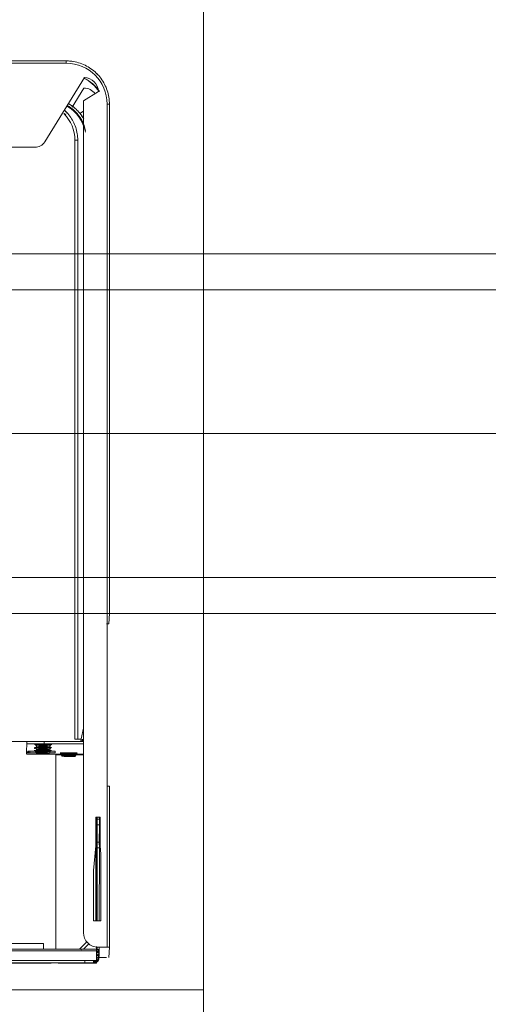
# Model space of a CAD drawing. Header units: millimetres. Extents: x 19459 to 41104, y 2709 to 43059.
# Tile 37 of 58: x 29846 to 30009, y 35781 to 36123. Entities that reach past the tile are written whole.
import ezdxf

# ---------------------------------------------------------------- set-up
doc = ezdxf.new("R2010")
doc.units = ezdxf.units.MM
doc.linetypes.add('ADSK_Осевая', pattern=[700, 500, -100, 0, -100])
doc.linetypes.add('ADSK_Скрыто', pattern=[300, 150, -150])
for name, color, linetype, lineweight in [('A-DETL-____-HDLN', 90, 'ADSK_Скрыто', 9), ('G-XREF-____-OTLN', 8, 'Continuous', 9), ('I-FURN-____-MCUT', 30, 'Continuous', 9), ('I-FURN-____-OTLN', 30, 'Continuous', 20), ('M-EQPM-____-OTLN', 50, 'Continuous', 20), ('M-HVAC-DUCT-CNTR', 70, 'ADSK_Осевая', 20), ('M-HVAC-DUCT-OTLN', 70, 'Continuous', 20)]:
    doc.layers.add(name, color=color, linetype=linetype, lineweight=lineweight)

# ---------------------------------------------------------------- blocks, each defined once
blk = doc.blocks.new('Прямая форма - 83 new-608937-В_Этаж 01_Вентиляция')
at = {"layer": 'I-FURN-____-MCUT', "color": 133}
for p, q in [((-3200, 0), (-3200, -10)), ((-3200, -10), (-10, -10))]:
    blk.add_line(p, q, dxfattribs=at)
at = {"layer": 'I-FURN-____-OTLN', "color": 9}
blk.add_line((-3200, -10), (-3200, -600), dxfattribs=at)
blk = doc.blocks.new('Прямая форма - FU - 053-608938-В_Этаж 01_Вентиляция')
blk.add_blockref('Прямая форма - 83 new-608937-В_Этаж 01_Вентиляция', (0, 0))
blk = doc.blocks.new('83 new_ifc_RVT-1-В_Этаж 01_Вентиляция')
at = {"layer": 'I-FURN-____-OTLN', "color": 9, "lineweight": 20, "rotation": 180}
blk.add_blockref('Прямая форма - FU - 053-608938-В_Этаж 01_Вентиляция', (26710.28, 35775.83), dxfattribs=at)
blk = doc.blocks.new('City Class FR - City Class F_iam-V10-В_Этаж 01_Вентиляция')
at = {"layer": 'A-DETL-____-HDLN'}
for p, q in [((-198.46, -38.42), (-198.46, -38.36)), ((-218.88, -86.04), (-218.88, -86.23)), ((-218.88, -86.04), (-218.88, -86.23)), ((-218.08, -86.04), (-218.08, -86.23)), ((-209.88, -86.21), (-209.88, -86.01)), ((-207.88, -86.01), (-207.87, -86.21)), ((-207.88, -86.01), (-207.87, -86.21)), ((-206.88, -86.21), (-206.88, -86.01)), ((-218.85, -96.7), (-218.64, -196.6)), ((-218.85, -96.7), (-218.64, -196.6)), ((-218.05, -96.7), (-217.84, -196.6)), ((-209.64, -196.58), (-209.85, -96.68)), ((-207.85, -96.68), (-207.64, -196.58)), ((-207.85, -96.68), (-207.64, -196.58)), ((-206.64, -196.58), (-206.85, -96.68)), ((-218.61, -207.07), (-218.61, -207.27)), ((-218.61, -207.07), (-218.61, -207.27)), ((-217.81, -207.07), (-217.81, -207.26)), ((-209.61, -207.25), (-209.61, -207.05)), ((-207.61, -207.05), (-207.61, -207.25)), ((-207.61, -207.05), (-207.61, -207.25)), ((-206.61, -207.25), (-206.61, -207.05))]:
    blk.add_line(p, q, dxfattribs=at)
at = {"layer": 'A-DETL-____-HDLN', "flags": 128}
for points in [[(-192.98, -37.28), (-193, -37.28), (-193.03, -37.28), (-193.06, -37.28), (-193.1, -37.28), (-193.14, -37.28), (-193.19, -37.28), (-193.24, -37.28)], [(-192.99, -37.13), (-193.02, -37.12), (-193.05, -37.12), (-193.09, -37.12), (-193.14, -37.12)]]:
    blk.add_lwpolyline(points, dxfattribs=at)
at = {"layer": 'A-DETL-____-HDLN'}
for centre, start_param, end_param in [((-204.84, -35.3), 3.150557, 3.490411), ((-204.84, -35.3), 2.792279, 3.138605), ((-204.82, -34.88), 3.150557, 3.490411), ((-204.82, -34.88), 2.792279, 3.138605), ((-204.82, -34.96), 3.150557, 3.490411), ((-204.82, -34.96), 2.792279, 3.138605), ((-204.84, -35.3), 5.933871, 6.274221), ((-204.84, -35.3), 0.002988, 0.348818), ((-204.82, -34.88), 5.933871, 6.274221), ((-204.82, -34.88), 0.002988, 0.348818), ((-204.82, -34.96), 5.933871, 6.274221), ((-204.82, -34.96), 0.002988, 0.348818), ((-195.92, -37.18), 2.792279, 3.138605), ((-195.92, -37.18), 3.150557, 3.490411), ((-195.87, -35.94), 3.150557, 3.490411), ((-195.87, -35.94), 2.792279, 3.138605), ((-195.87, -36.09), 3.150557, 3.490411), ((-195.87, -36.09), 2.792279, 3.138605), ((-195.92, -37.18), 0.002988, 0.348818), ((-195.92, -37.18), 5.933871, 6.274221), ((-195.87, -36.09), 0.002988, 0.348818), ((-195.87, -36.09), 5.933871, 6.274221), ((-195.87, -35.94), 5.933871, 6.274221), ((-195.87, -35.94), 0.002988, 0.348818), ((-195.97, -38.21), 2.792279, 3.138605), ((-195.97, -38.21), 3.150557, 3.490411), ((-195.97, -38.21), 0.002988, 0.348818), ((-195.97, -38.21), 5.933871, 6.274221)]:
    blk.add_ellipse(centre, major_axis=(1.55, 0), ratio=0.005175, start_param=start_param, end_param=end_param, dxfattribs=at)
at = {"layer": 'G-XREF-____-OTLN'}
for p, q in [((174.35, 38.06), (-210.65, 37.22)), ((-219.13, 31.83), (-218.97, 35.44)), ((-218.17, 35.44), (-215.48, 35.45)), ((-215.47, 35.45), (-215.63, 31.84)), ((-215.53, 34.68), (-215.57, 33.71)), ((-215.57, 33.66), (-215.53, 34.63)), ((-215.48, 35.69), (-215.53, 34.72)), ((-215.53, 34.67), (-215.48, 35.64)), ((-215.47, 35.99), (-215.48, 35.73)), ((-215.48, 35.68), (-215.47, 35.94)), ((-215.48, 35.68), (-215.48, 34.67)), ((-215.48, 34.67), (-215.48, 35.68)), ((-215.48, 35.64), (-215.48, 34.67)), ((-215.47, 35.94), (-214.67, 35.94)), ((-214.73, 34.63), (-214.77, 33.66)), ((-214.68, 35.64), (-214.73, 34.67)), ((-214.73, 33.66), (-214.73, 34.63)), ((-214.65, 37.24), (-214.64, 37.33)), ((-214.65, 37.24), (-214.65, 36.44)), ((-214.65, 37.24), (-214.65, 36.44)), ((-214.65, 36.44), (-214.64, 36.53)), ((-201.28, 37.36), (-214.64, 37.33)), ((-214.64, 37.33), (-201.28, 37.36)), ((-213.48, 36.84), (-214.64, 36.84)), ((-214.64, 36.53), (-213.48, 36.54)), ((-214.64, 36.43), (-213.48, 36.44)), ((-214.63, 33.05), (-214.64, 36.43)), ((-214.47, 36.94), (-214.48, 36.68)), ((-214.48, 36.68), (-213.48, 36.69)), ((-213.48, 36.64), (-214.48, 36.64)), ((-213.48, 36.64), (-214.48, 36.64)), ((-213.48, 36.95), (-214.47, 36.95)), ((174.35, 37.26), (-210.65, 36.42)), ((-210.65, 36.42), (-210.65, 37.22)), ((-175.65, 37.41), (-195.65, 37.36)), ((-219.13, 31.83), (-219.01, -24.17)), ((-219.01, -24.17), (-219.13, 31.83)), ((-218.21, -24.17), (-218.33, 31.83)), ((-215.63, 31.83), (-218.33, 31.83)), ((-215.62, 32.66), (-215.63, 32.39)), ((-215.63, 32.35), (-215.62, 32.61)), ((-215.13, 31.83), (-215.63, 31.83)), ((-215.57, 33.67), (-215.62, 32.7)), ((-215.62, 32.65), (-215.57, 33.62)), ((-214.82, 32.61), (-214.83, 32.35)), ((-214.83, 32.35), (-214.83, 31.71)), ((-214.82, 32.66), (-214.77, 33.62)), ((-214.77, 32.65), (-214.77, 33.62)), ((-214.63, 33.05), (178.36, 33.9)), ((-214.63, 32.55), (178.37, 33.4)), ((178.37, 33.4), (-214.63, 32.55)), ((-214.62, 31.62), (-214.62, 32.55)), ((-210.1, 32.56), (-212.07, 30.58)), ((-209.13, 32.15), (-211.39, 29.88)), ((-211.38, 29.86), (-209.13, 32.12)), ((-209.13, 32.12), (-211.38, 29.86)), ((-209, 32.28), (-209.13, 32.15)), ((-209.13, 32.12), (-209.01, 32.24)), ((-209.13, 32.12), (-209.01, 32.24)), ((-209, 32.28), (-209.01, 32.24)), ((-200.46, 32.58), (-200.31, -35.03)), ((-196.27, 32.6), (-196.26, 30.66)), ((-196.27, 32.6), (-196.26, 30.66)), ((-209.88, -84.13), (-210.12, 26.85)), ((-216.11, 22.63), (-213.61, 22.64)), ((-216.06, -0.51), (-216.11, 22.63)), ((-215.56, -2.65), (-215.61, 22.63)), ((-214.81, 22.63), (-214.76, -2.65)), ((-214.56, -13.36), (-214.64, 22.64)), ((-214.36, -13.36), (-214.44, 22.64)), ((-213.61, 22.64), (-213.57, 5.21)), ((-213.57, 5.21), (-214.31, -3.36)), ((-215.81, -3.37), (-216.06, -0.51)), ((-215.78, -13.37), (-215.81, -3.37)), ((-215.55, -4.68), (-215.56, -2.67)), ((-214.76, -2.67), (-215.56, -2.67)), ((-214.76, -2.67), (-214.75, -4.68)), ((-214.31, -3.36), (-214.28, -13.36)), ((-215.54, -10.68), (-215.55, -4.68)), ((-215.55, -4.68), (-214.75, -4.68)), ((-214.75, -4.68), (-214.74, -10.68)), ((-214.28, -13.36), (-215.78, -13.37)), ((-215.54, -12.67), (-215.54, -10.68)), ((-215.54, -10.68), (-214.74, -10.68)), ((-215.53, -13.37), (-215.54, -12.67)), ((-215.54, -12.67), (-214.74, -12.67)), ((-214.74, -10.68), (-214.74, -12.67)), ((-214.74, -12.67), (-214.73, -13.36)), ((-218.21, -24.17), (-218.08, -84.15)), ((-200.31, -35.03), (-209.99, -35.05)), ((-196.11, -35.21), (-209.99, -35.24)), ((-207.08, -34.9), (-207.4, -35.45)), ((-207.06, -34.49), (-207.38, -35.04)), ((-207.06, -34.57), (-207.38, -35.12)), ((-202.28, -35.44), (-202.59, -34.89)), ((-202.26, -35.03), (-202.58, -34.48)), ((-202.26, -35.11), (-202.58, -34.56)), ((-200.16, -36.21), (-200.14, -35.74)), ((-191.33, -36.23), (-200.16, -36.21)), ((-200.14, -35.74), (-191.31, -35.67)), ((-197.99, -36.52), (-198.87, -36.53)), ((-198.17, -36.78), (-198.48, -37.33)), ((-198.11, -35.54), (-198.43, -36.09)), ((-198.12, -35.7), (-198.43, -36.25)), ((-193.36, -37.32), (-193.68, -36.77)), ((-193.31, -36.24), (-193.63, -35.69)), ((-193.31, -36.08), (-193.62, -35.53)), ((-191.31, -35.67), (-191.31, -36.34)), ((-190.28, -38.77), (-190.16, -36.24)), ((-190.16, -37.04), (-190.16, -36.24)), ((-190.16, -36.24), (-190.16, -37.04)), ((-190.12, -35.23), (-190.13, -35.66)), ((-190.13, -36.46), (-190.13, -35.66)), ((-209.98, -38.84), (-196.28, -38.81)), ((-196.28, -39.61), (-209.98, -39.64)), ((-209.97, -44.28), (-209.12, -40.59)), ((-209.9, -40.41), (-209.87, -39.64)), ((-209.42, -39.8), (-209.57, -40.49)), ((-209.12, -40.59), (-209.08, -39.69)), ((-206.97, -40.43), (-208.93, -40.43)), ((-207.97, -40.43), (-207.88, -84.13)), ((-207.97, -40.43), (-207.88, -84.13)), ((-206.88, -84.13), (-206.97, -40.43)), ((-198.21, -37.82), (-198.53, -38.37)), ((-198.46, -38.42), (-198.46, -38.36)), ((-196.28, -38.81), (-196.28, -39.61)), ((-84.68, -39.36), (-193.86, -39.6)), ((-193.41, -38.36), (-193.73, -37.81)), ((-193.46, -38.35), (-193.46, -38.41)), ((-193.46, -38.88), (-193.46, -38.35)), ((-190.28, -38.77), (-190.28, -39.57)), ((-218.88, -84.15), (-218.72, -80.55)), ((-218.88, -84.17), (-218.88, -85.99)), ((-218.88, -84.17), (-218.88, -85.99)), ((-218.08, -84.17), (-218.08, -85.99)), ((-209.88, -85.96), (-209.88, -84.13)), ((-207.88, -84.13), (-207.88, -85.96)), ((-207.88, -84.13), (-207.88, -85.96)), ((-206.88, -85.96), (-206.88, -84.13)), ((-218.88, -86.28), (-218.85, -96.65)), ((-218.88, -86.28), (-218.85, -96.65)), ((-218.08, -86.28), (-218.05, -96.65)), ((-209.85, -96.63), (-209.88, -86.26)), ((-207.87, -86.26), (-207.85, -96.63)), ((-207.87, -86.26), (-207.85, -96.63)), ((-206.85, -96.63), (-206.88, -86.26)), ((-218.64, -196.65), (-218.61, -207.02)), ((-218.64, -196.65), (-218.61, -207.02)), ((-217.84, -196.65), (-217.81, -207.02)), ((-209.61, -207), (-209.64, -196.63)), ((-207.64, -196.63), (-207.61, -207)), ((-207.64, -196.63), (-207.61, -207)), ((-206.61, -207), (-206.64, -196.63)), ((-218.61, -207.32), (-218.61, -209.15)), ((-218.61, -207.32), (-218.61, -209.15)), ((-217.81, -207.31), (-217.81, -209.15)), ((-209.61, -209.13), (-209.61, -207.3)), ((-207.61, -207.3), (-207.61, -209.13)), ((-207.61, -207.3), (-207.61, -209.13)), ((-206.61, -209.13), (-206.61, -207.3)), ((-218.61, -209.15), (-218.5, -261.17)), ((-218.61, -209.15), (-218.5, -261.17)), ((-217.81, -209.15), (-217.7, -261.17)), ((-209.49, -262.24), (-209.61, -209.13)), ((-207.61, -209.13), (-207.52, -248.62)), ((-207.61, -209.13), (-207.52, -248.62)), ((-206.52, -248.62), (-206.61, -209.13)), ((157.57, -245.35), (-192.63, -246.11)), ((-196.03, -248.01), (-209.81, -270.35)), ((-209.5, -258.73), (-208.19, -257.92)), ((-214.7, -265.48), (-209.49, -262.24)), ((-205.56, -260.11), (-209.64, -266.73)), ((-203.47, -275.34), (-8, -274.91)), ((-203.46, -276.13), (-8, -275.71)), ((-203.46, -276.13), (-8, -275.71))]:
    blk.add_line(p, q, dxfattribs=at)
at = {"layer": 'G-XREF-____-OTLN', "flags": 128}
for points in [[(-209.01, 32.24), (-208.95, 32.3), (-208.89, 32.35), (-208.83, 32.4), (-208.76, 32.45), (-208.7, 32.5), (-208.63, 32.54), (-208.56, 32.58)], [(-207.4, -35.45), (-207.77, -35.7), (-207.79, -35.7)], [(-207.38, -35.04), (-207.75, -35.28), (-207.77, -35.29)], [(-207.38, -35.12), (-207.75, -35.36), (-207.77, -35.37)], [(-202.28, -35.44), (-201.9, -35.68), (-201.88, -35.69)], [(-202.26, -35.03), (-201.89, -35.27), (-201.86, -35.27)], [(-202.26, -35.11), (-201.89, -35.35), (-201.87, -35.35)], [(-198.48, -37.33), (-198.85, -37.58), (-198.87, -37.58)], [(-198.43, -36.09), (-198.8, -36.34), (-198.82, -36.34)], [(-198.43, -36.25), (-198.8, -36.49), (-198.82, -36.49)], [(-193.36, -37.32), (-192.99, -37.57), (-192.97, -37.57)], [(-193.31, -36.08), (-192.93, -36.32), (-192.91, -36.33)], [(-193.31, -36.24), (-192.94, -36.48), (-192.92, -36.48)], [(-192.98, -37.28), (-193, -37.28), (-193.03, -37.28), (-193.06, -37.28), (-193.1, -37.28), (-193.14, -37.28), (-193.19, -37.28), (-193.24, -37.28)], [(-192.99, -37.13), (-193.02, -37.12), (-193.05, -37.12), (-193.09, -37.12), (-193.14, -37.12)], [(-198.53, -38.37), (-198.9, -38.61), (-198.92, -38.62)], [(-193.41, -38.36), (-193.04, -38.6), (-193.02, -38.6)], [(-207.52, -248.62), (-207.51, -249.18), (-207.47, -249.74), (-207.42, -250.3), (-207.34, -250.85), (-207.24, -251.4), (-207.11, -251.95), (-206.97, -252.49), (-206.8, -253.02), (-206.61, -253.55), (-206.41, -254.07), (-206.18, -254.58), (-205.93, -255.08), (-205.66, -255.57), (-205.37, -256.05), (-205.06, -256.52), (-204.73, -256.98), (-204.39, -257.42), (-204.03, -257.85), (-203.65, -258.26), (-203.25, -258.66), (-202.84, -259.04)], [(-218.5, -261.17), (-218.48, -261.77), (-218.45, -262.36), (-218.38, -262.96), (-218.3, -263.56), (-218.19, -264.15), (-218.06, -264.73), (-217.9, -265.31), (-217.72, -265.88), (-217.52, -266.45), (-217.3, -267), (-217.05, -267.55), (-216.79, -268.09), (-216.5, -268.61), (-216.19, -269.13), (-215.86, -269.63), (-215.51, -270.12), (-215.14, -270.59), (-214.75, -271.05), (-214.35, -271.49), (-213.92, -271.92), (-213.48, -272.32), (-213.03, -272.71), (-212.56, -273.09), (-212.07, -273.44), (-211.57, -273.77), (-211.06, -274.09), (-210.54, -274.38), (-210, -274.65), (-209.46, -274.9), (-208.9, -275.13), (-208.34, -275.33), (-207.77, -275.51), (-207.19, -275.67), (-206.6, -275.81), (-206.01, -275.92), (-205.42, -276.01), (-204.82, -276.07), (-204.22, -276.12), (-203.63, -276.13), (-203.46, -276.13)]]:
    blk.add_lwpolyline(points, dxfattribs=at)
at = {"layer": 'G-XREF-____-OTLN'}
for centre, major_axis, ratio, start_param, end_param in [((-214.74, 33.79), (0.641, 0.65), 0.818497, 0.753674, 2.450198), ((-214.74, 33.83), (0.648, 0.643), 0.814474, 0.772408, 2.462882), ((-214.7, 34.8), (0.641, 0.65), 0.818497, 0.814551, 2.450198), ((-214.69, 34.84), (0.648, 0.643), 0.814474, 1.577406, 2.462882), ((-214.53, 34.67), (1, 0.002), 0.005175, 3.141603, 4.588176), ((-214.53, 34.63), (1, 0.002), 0.005175, 1.69272, 3.141345), ((-214.65, 35.85), (0.648, 0.643), 0.814474, 0.691329, 2.462882), ((-214.65, 35.8), (0.641, 0.65), 0.818497, 0.678044, 2.450198), ((-214.48, 35.68), (1, 0.002), 0.005175, 3.141603, 3.926743), ((-214.48, 35.64), (1, 0.002), 0.005175, 2.355947, 3.141345), ((-214.47, 35.94), (-0.999, 0.046), 0.999987, 4.760269, 6.331065), ((-214.47, 35.94), (1, 0.002), 0.005175, 2.355947, 3.141345), ((-214.53, 34.67), (-0.2, 0.009), 0.999987, 5.545667, 6.283185), ((-214.53, 34.63), (-0.2, 0.009), 0.999987, 5.545667, 6.331065), ((-214.53, 34.63), (0.2, 0), 0.005175, 2.355947, 3.141345), ((-210.65, 37.24), (4, 0.01), 0.005175, 3.141593, 4.712141), ((-210.65, 36.44), (4, 0.01), 0.005175, 3.141593, 4.712141), ((-214.64, 36.33), (-0.002, 1), 0.000248, 5.240673, 6.283185), ((-214.64, 36.33), (0, 0.2), 0.000248, 5.240673, 6.283185), ((-195.65, 37.33), (6.5, 0.01), 0.005175, 1.570548, 4.712141), ((-218.33, 31.83), (0.8, 0.002), 0.005175, 3.141593, 4.712141), ((-214.63, 32.35), (-0.999, 0.046), 0.999987, 6.129707, 6.331065), ((-214.79, 32.82), (0.648, 0.643), 0.814474, 0.710464, 2.462882), ((-214.79, 32.78), (0.641, 0.65), 0.818497, 0.693954, 2.450198), ((-214.62, 32.66), (1, 0.002), 0.005175, 3.141603, 4.695971), ((-214.62, 32.61), (1, 0.002), 0.005175, 1.584886, 3.141345), ((-214.63, 32.35), (-0.999, 0.046), 0.999987, 4.760549, 6.129707), ((-214.57, 33.66), (1, 0.002), 0.005175, 3.141603, 4.642054), ((-214.57, 33.62), (1, 0.002), 0.005175, 1.638853, 3.141345), ((-215.12, 26.83), (-4.99, 0.23), 0.999987, 3.189473, 4.760271), ((-214.63, 32.35), (-0.2, 0.009), 0.999987, 4.760269, 6.331065), ((-214.62, 32.66), (-0.2, 0.009), 0.999987, 4.760269, 6.283185), ((-214.62, 32.61), (-0.2, 0.009), 0.999987, 4.760269, 6.331065), ((-214.62, 32.61), (0.2, 0), 0.005175, 1.570548, 3.141345), ((-214.57, 33.62), (-0.2, 0.009), 0.999987, 5.545667, 6.331065), ((-214.57, 33.66), (-0.2, 0.009), 0.999987, 5.545667, 6.283185), ((-214.57, 33.62), (0.2, 0), 0.005175, 2.355947, 3.141345), ((-214.64, 33.55), (-0.002, 1), 0.000248, 2.09908, 3.141593), ((-209.71, 32.95), (-0.709, 0.706), 0.003835, 1.96265, 3.141593), ((-209.71, 32.98), (-0.709, 0.706), 0.003835, 3.145077, 4.327504), ((-175.46, 30.7), (20.8, 0.05), 0.005175, 3.141593, 4.712141), ((-218.21, -24.17), (0.8, 0.002), 0.005175, 3.141593, 4.712141), ((-204.84, -35.7), (2.99, 0.01), 0.005175, 1.570548, 3.141345), ((-204.84, -35.7), (2.99, 0.01), 0.005175, 3.141345, 4.712141), ((-204.82, -35.28), (2.99, 0.01), 0.005175, 1.570548, 3.141345), ((-204.82, -35.28), (2.99, 0.01), 0.005175, 3.141345, 4.712141), ((-204.82, -35.36), (2.99, 0.01), 0.005175, 1.570548, 3.141345), ((-204.82, -35.36), (2.99, 0.01), 0.005175, 3.141345, 4.712141), ((-204.84, -35.45), (2.56, 0.01), 0.005175, 1.570548, 3.138605), ((-204.84, -35.45), (2.56, 0.01), 0.005175, 3.141345, 4.712141), ((-204.82, -35.03), (2.56, 0.01), 0.005175, 1.570548, 3.138605), ((-204.82, -35.03), (2.56, 0.01), 0.005175, 3.141345, 4.712141), ((-204.82, -35.11), (2.56, 0.01), 0.005175, 1.570548, 3.138605), ((-204.82, -35.11), (2.56, 0.01), 0.005175, 3.141345, 4.712141), ((-204.84, -34.9), (2.24, 0), 0.005175, 0.002988, 3.138605), ((-204.84, -34.9), (2.24, 0), 0.005175, 3.150557, 6.274221), ((-204.82, -34.48), (2.24, 0), 0.005175, 0.002988, 3.138605), ((-204.82, -34.48), (2.24, 0), 0.005175, 3.150557, 6.274221), ((-204.82, -34.56), (2.24, 0), 0.005175, 0.002988, 3.138605), ((-204.82, -34.56), (2.24, 0), 0.005175, 3.150557, 6.274221), ((-204.82, -35.51), (1.87, 0), 0.005175, 1.574823, 3.138605), ((-204.82, -35.51), (1.87, 0), 0.005175, 3.141345, 4.707866), ((-204.82, -35.43), (1.87, 0), 0.005175, 1.570548, 3.138605), ((-204.82, -35.43), (1.87, 0), 0.005175, 3.141345, 4.707866), ((-204.84, -35.3), (1.55, 0), 0.005175, 3.150557, 6.274221), ((-204.84, -35.3), (1.55, 0), 0.005175, 0.002988, 3.138605), ((-204.82, -34.88), (1.55, 0), 0.005175, 0.002988, 3.138605), ((-204.82, -34.88), (1.55, 0), 0.005175, 3.150557, 6.274221), ((-204.82, -34.96), (1.55, 0), 0.005175, 0.002988, 3.138605), ((-204.82, -34.96), (1.55, 0), 0.005175, 3.150557, 6.274221), ((-204.84, -35.45), (2.56, 0.01), 0.005175, 0.002988, 1.570548), ((-204.84, -35.45), (2.56, 0.01), 0.005175, 4.712141, 6.282937), ((-204.84, -35.7), (2.99, 0.01), 0.005175, 4.712141, 6.282937), ((-204.82, -35.03), (2.56, 0.01), 0.005175, 0.002988, 1.570548), ((-204.82, -35.03), (2.56, 0.01), 0.005175, 4.712141, 6.282937), ((-204.82, -35.11), (2.56, 0.01), 0.005175, 0.002988, 1.570548), ((-204.82, -35.11), (2.56, 0.01), 0.005175, 4.712141, 6.282937), ((-204.82, -35.28), (2.99, 0.01), 0.005175, 4.712141, 7.853734), ((-204.82, -35.36), (2.99, 0.01), 0.005175, 4.712141, 7.853734), ((-204.82, -35.43), (1.87, 0), 0.005175, 0.78515, 1.570548), ((-195.92, -37.58), (2.99, 0.01), 0.005175, 1.570548, 4.712141), ((-195.87, -36.49), (2.99, 0.01), 0.005175, 2.355947, 3.141345), ((-195.87, -36.49), (2.99, 0.01), 0.005175, 3.141345, 4.712141), ((-195.87, -36.34), (2.99, 0.01), 0.005175, 1.570548, 3.141345), ((-195.87, -36.34), (2.99, 0.01), 0.005175, 3.141345, 4.712141), ((-195.92, -37.33), (2.56, 0.01), 0.005175, 1.570548, 3.138605), ((-195.92, -37.33), (2.56, 0.01), 0.005175, 3.141345, 4.712141), ((-195.87, -36.09), (2.56, 0.01), 0.005175, 1.570548, 3.138605), ((-195.87, -36.09), (2.56, 0.01), 0.005175, 3.141345, 4.712141), ((-195.87, -36.24), (2.56, 0.01), 0.005175, 1.570548, 3.138605), ((-195.87, -36.24), (2.56, 0.01), 0.005175, 3.141345, 4.712141), ((-195.92, -36.78), (2.24, 0), 0.005175, 0.002988, 3.138605), ((-195.92, -36.78), (2.24, 0), 0.005175, 3.150557, 6.274221), ((-195.87, -35.69), (2.24, 0), 0.005175, 0.002988, 3.138605), ((-195.87, -35.69), (2.24, 0), 0.005175, 3.150557, 6.274221), ((-195.87, -35.54), (2.24, 0), 0.005175, 0.002988, 3.138605), ((-195.87, -35.54), (2.24, 0), 0.005175, 3.150557, 6.274221), ((-195.92, -37.18), (1.55, 0), 0.005175, 0.002988, 3.138605), ((-195.92, -37.18), (1.55, 0), 0.005175, 3.150557, 6.274221), ((-195.87, -35.94), (1.55, 0), 0.005175, 3.150557, 6.274221), ((-195.87, -35.94), (1.55, 0), 0.005175, 0.002988, 3.138605), ((-195.87, -36.09), (1.55, 0), 0.005175, 0.002988, 3.138605), ((-195.87, -36.09), (1.55, 0), 0.005175, 3.150557, 6.274221), ((-196.12, -35.24), (6, 0.01), 0.005175, 0.257797, 1.570548), ((-195.92, -37.33), (2.56, 0.01), 0.005175, 0.002988, 1.570548), ((-195.92, -37.33), (2.56, 0.01), 0.005175, 4.712141, 6.282937), ((-195.92, -37.58), (2.99, 0.01), 0.005175, 6.282937, 7.853734), ((-195.92, -37.58), (2.99, 0.01), 0.005175, 4.712141, 6.282937), ((-195.87, -36.09), (2.56, 0.01), 0.005175, 0.002988, 1.570548), ((-195.87, -36.09), (2.56, 0.01), 0.005175, 4.712141, 6.282937), ((-195.87, -36.24), (2.56, 0.01), 0.005175, 0.002988, 1.570548), ((-195.87, -36.24), (2.56, 0.01), 0.005175, 4.712141, 6.282937), ((-195.87, -36.34), (2.99, 0.01), 0.005175, 4.712141, 7.853734), ((-195.87, -36.49), (2.99, 0.01), 0.005175, 4.712141, 7.853734), ((-195.87, -37.29), (2.99, 0.01), 0.005175, 0.019868, 0.360448), ((-195.87, -37.29), (2.99, 0.01), 0.005175, 5.919186, 6.262822), ((-194.16, -36.25), (4, 0.01), 0.005175, 0.494007, 0.78515), ((-194.13, -35.67), (4, 0.01), 0.005175, 5.497539, 6.282937), ((-196.11, -36.04), (6, 0.01), 0.005175, 0, 0.533166), ((-208.93, -40.63), (-0.999, 0.046), 0.999987, 4.776266, 6.104173), ((-208.93, -40.63), (-0.2, 0.009), 0.999987, 4.760269, 6.104173), ((-195.97, -38.61), (2.99, 0.01), 0.005175, 1.570548, 4.712141), ((-195.97, -38.36), (2.56, 0.01), 0.005175, 1.570548, 3.138605), ((-195.97, -38.36), (2.56, 0.01), 0.005175, 3.141345, 4.712141), ((-195.96, -38.36), (2.5, 0.01), 0.005175, 0, 3.141345), ((-195.96, -38.41), (2.5, 0.01), 0.005175, 3.141593, 6.282937), ((-195.97, -37.81), (2.24, 0), 0.005175, 0.002988, 3.138605), ((-195.97, -37.81), (2.24, 0), 0.005175, 3.150557, 6.274221), ((-195.97, -38.21), (1.55, 0), 0.005175, 0.002988, 3.138605), ((-195.97, -38.21), (1.55, 0), 0.005175, 3.150557, 6.274221), ((-195.95, -38.15), (1.55, 0), 0.005175, 0, 3.141345), ((-195.95, -38.15), (1.55, 0), 0.005175, 3.141593, 6.282937), ((-196.28, -38.78), (6, 0.01), 0.005175, 4.712141, 6.282937), ((-196.28, -39.58), (6, 0.01), 0.005175, 4.712141, 6.282937), ((-195.97, -38.36), (2.56, 0.01), 0.005175, 0.002988, 1.570548), ((-195.97, -38.36), (2.56, 0.01), 0.005175, 4.712141, 6.282937), ((-195.97, -38.61), (2.99, 0.01), 0.005175, 6.282937, 7.853734), ((-195.97, -38.61), (2.99, 0.01), 0.005175, 4.712141, 6.282937), ((-195.92, -37.73), (1.87, 0), 0.005175, 0.002988, 1.570548), ((-195.92, -37.73), (1.87, 0), 0.005175, 4.712141, 6.282937), ((-217.92, -80.55), (0.8, 0.002), 0.005175, 1.570548, 3.141345), ((-218.08, -84.17), (0.8, 0.002), 0.005175, 3.141593, 4.712141), ((-192.62, -250.11), (-4, 0.18), 0.999987, 4.760269, 5.77607), ((-193.52, -248.54), (-13.99, 0.64), 0.999987, 0.04788, 0.106645), ((-206.52, -248.62), (1, 0.002), 0.005175, 3.141593, 4.712141), ((-193.52, -248.59), (-13.99, 0.64), 0.999987, 0.04788, 0.107322), ((-193.52, -248.6), (-12.99, 0.59), 0.999987, 0.04788, 0.833278), ((-197.35, -249.12), (-13.19, 0.6), 0.999987, 0.257568, 0.815669), ((-197.35, -249.12), (-12.99, 0.59), 0.999987, 0.21953, 1.114499), ((-197.35, -249.12), (-13.99, 0.64), 0.999987, 0.603351, 0.701711), ((-197.35, -249.12), (-13.19, 0.6), 0.999987, 0.850861, 1.113796), ((-193.52, -248.59), (-13.99, 0.64), 0.999987, 0.786574, 0.889788), ((-193.52, -248.54), (-13.99, 0.64), 0.999987, 0.833278, 0.89147), ((-193.52, -248.54), (-13.19, 0.6), 0.999987, 0.777606, 0.833278), ((-217.7, -261.16), (0.8, 0.002), 0.005175, 3.141593, 4.712141), ((-203.5, -261.13), (-14.98, 0.69), 0.999987, 0.04788, 0.14622), ((-203.5, -261.14), (-14.19, 0.65), 0.999987, 0.04788, 1.618676), ((-197.35, -249.12), (-13.99, 0.64), 0.999987, 0.967623, 1.05857), ((-203.33, -257.52), (-14.16, 0.65), 0.999987, 0.650685, 1.160254), ((-203.33, -257.52), (-14.09, 0.64), 0.999987, 0.651395, 1.161353), ((-209.7, -265.35), (-4.99, 0.23), 0.999987, 0.072495, 1.594062), ((-209.53, -261.73), (-4.99, 0.23), 0.999987, 0.690904, 1.594062), ((-203.5, -261.13), (-14.98, 0.69), 0.999987, 0.778888, 0.889682), ((-203.5, -261.13), (-14.98, 0.69), 0.999987, 1.474516, 1.618676), ((-203.47, -275.33), (-0.002, 0.8), 0.000248, 1.575972, 3.141593)]:
    blk.add_ellipse(centre, major_axis=major_axis, ratio=ratio, start_param=start_param, end_param=end_param, dxfattribs=at)
for points, knots in [([(-209.59, -255.98), (-209.24, -256.62), (-208.52, -257.68), (-207.24, -259.09), (-205.85, -260.33), (-204.84, -261.02), (-204.24, -261.35)], [0.1029926, 0.1029926, 0.1029926, 0.1029926, 0.3333333, 0.5, 0.6666667, 0.8830029, 0.8830029, 0.8830029, 0.8830029]), ([(-203.82, -260.67), (-203.91, -260.62), (-204.45, -260.31), (-205.42, -259.64), (-206.69, -258.51), (-207.82, -257.25), (-208.74, -255.93), (-209.22, -254.98), (-209.43, -254.5)], [0.1365701, 0.1365701, 0.1365701, 0.1365701, 0.1666667, 0.3333333, 0.5, 0.6666667, 0.8333333, 1, 1, 1, 1])]:
    blk.add_open_spline(points, degree=3, knots=knots, dxfattribs=at)
blk = doc.blocks.new('City Class FR - City Class 25 FR-V11-В_Этаж 01_Вентиляция')
blk.add_blockref('City Class FR - City Class F_iam-V10-В_Этаж 01_Вентиляция', (0, 0))
blk = doc.blocks.new('daa-oborudovanie-komplektkoaksialnogodymoxoda-sudliniteliami-1 - 60_100-V12-В_Этаж 01_Вентиляция')
at = {"layer": 'M-EQPM-____-OTLN', "color": 91}
for p, q in [((600, 50), (136.98, 50)), ((136.98, -50), (600, -50))]:
    blk.add_line(p, q, dxfattribs=at)

msp = doc.modelspace()

# ---------------------------------------------------------------- linework, layer by layer
at = {"layer": 'M-HVAC-DUCT-CNTR', "color": 151}
msp.add_line((27000.28, 35979.15), (30335.28, 35979.15), dxfattribs=at)
at = {"layer": 'M-HVAC-DUCT-CNTR', "color": 5}
msp.add_line((27000.28, 35979.15), (30335.28, 35979.15), dxfattribs=at)
at = {"layer": 'M-HVAC-DUCT-OTLN', "color": 5}
for p, q in [((30335.28, 36041.65), (27000.28, 36041.65)), ((27000.28, 35916.65), (30335.28, 35916.65))]:
    msp.add_line(p, q, dxfattribs=at)

# ---------------------------------------------------------------- block references
at = {"lineweight": 9}
msp.add_blockref('83 new_ifc_RVT-1-В_Этаж 01_Вентиляция', (0, 0), dxfattribs=at)
at = {"layer": 'A-DETL-____-HDLN', "rotation": 179.8755786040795}
msp.add_blockref('City Class FR - City Class 25 FR-V11-В_Этаж 01_Вентиляция', (29658.53, 35832.97), dxfattribs=at)
at = {"layer": 'A-DETL-____-HDLN', "color": 92}
msp.add_blockref('daa-oborudovanie-komplektkoaksialnogodymoxoda-sudliniteliami-1 - 60_100-V12-В_Этаж 01_Вентиляция', (29669.09, 35979.15), dxfattribs=at)

doc.saveas('drawing.dxf')
